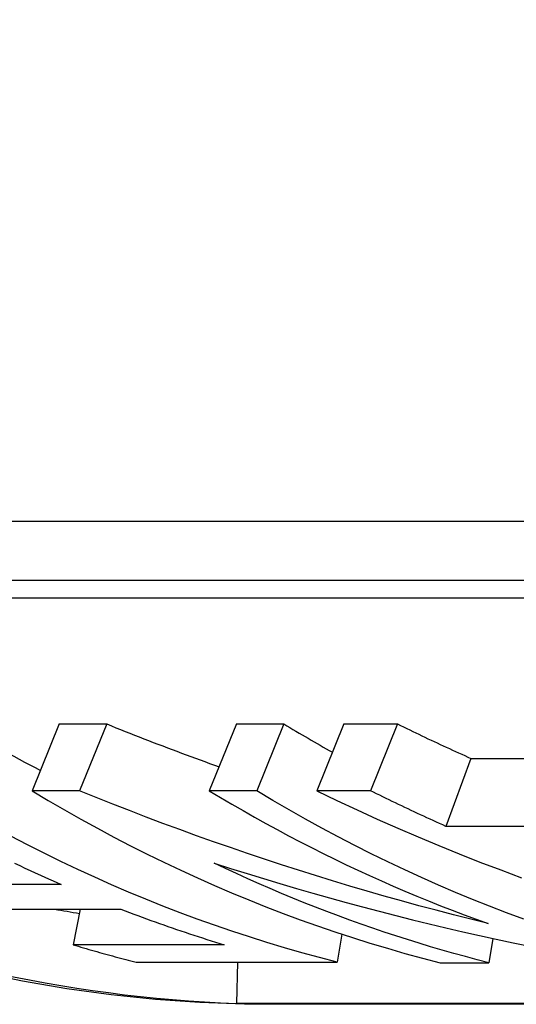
# Model space of a CAD drawing. Header units: millimetres. Extents: x -48 to 3548, y -17 to 396.
# Tile 16 of 26: x 208.19 to 211.53, y 348.95 to 355.56. Entities that reach past the tile are written whole.
import ezdxf

# ---------------------------------------------------------------- set-up
doc = ezdxf.new("R2010")
doc.units = ezdxf.units.MM
doc.layers.add('DETAIL', color=2, linetype='Continuous')

msp = doc.modelspace()

# ---------------------------------------------------------------- linework, layer by layer
at = {"layer": 'DETAIL'}
for p, q in [((203.293, 352.1939), (215.3389, 352.1939)), ((203.0429, 351.7979), (215.0889, 351.7979)), ((203.2802, 351.6789), (215.1171, 351.6789)), ((208.4593, 350.8323), (208.2768, 350.3847)), ((208.4593, 350.8323), (208.7774, 350.8323)), ((208.7774, 350.8323), (208.5949, 350.3847)), ((209.6488, 350.8323), (209.4662, 350.3847)), ((209.6488, 350.8323), (209.9669, 350.8323)), ((209.9669, 350.8323), (209.7844, 350.3847)), ((210.3691, 350.8323), (210.1866, 350.3847)), ((210.3691, 350.8323), (210.7294, 350.8323)), ((210.7294, 350.8323), (210.5469, 350.3847)), ((211.2215, 350.6015), (211.0542, 350.1452)), ((211.2215, 350.6015), (211.6319, 350.6015)), ((208.5949, 350.3847), (208.2768, 350.3847)), ((209.7844, 350.3847), (209.4662, 350.3847)), ((210.5469, 350.3847), (210.1866, 350.3847)), ((211.8586, 350.1452), (211.0542, 350.1452)), ((208.4727, 349.7546), (207.7105, 349.7546)), ((208.1105, 349.5897), (208.8727, 349.5897)), ((208.6005, 349.5897), (208.552, 349.351)), ((210.3562, 349.4215), (210.3243, 349.2334)), ((211.3697, 349.3928), (211.3423, 349.2303)), ((209.5658, 349.351), (208.552, 349.351)), ((208.9756, 349.2334), (210.3243, 349.2334)), ((209.6559, 349.2334), (209.6487, 348.9558)), ((211.0156, 349.2303), (211.3423, 349.2303)), ((221.4506, 348.9558), (209.6487, 348.9558)), ((221.4531, 348.951), (209.7016, 348.951))]:
    msp.add_line(p, q, dxfattribs=at)
at = {"layer": 'DETAIL', "flags": 128}
for points in [[(208.7774, 350.8323), (208.8086, 350.8197), (208.8398, 350.8072), (208.8711, 350.7947), (208.9023, 350.7823), (208.9336, 350.7699), (208.9649, 350.7576), (208.9962, 350.7454), (209.0275, 350.7332), (209.0589, 350.721), (209.0903, 350.7089), (209.1217, 350.6969), (209.1531, 350.6849), (209.1845, 350.673), (209.216, 350.6611), (209.2475, 350.6493), (209.279, 350.6375), (209.3105, 350.6258), (209.3421, 350.6142), (209.3736, 350.6026), (209.4052, 350.591), (209.4368, 350.5795), (209.4684, 350.5681), (209.5001, 350.5567), (209.5318, 350.5454)], [(210.7294, 350.8323), (210.7498, 350.8223), (210.7701, 350.8123), (210.7905, 350.8024), (210.8109, 350.7925), (210.8313, 350.7826), (210.8517, 350.7727), (210.8722, 350.7629), (210.8926, 350.7532), (210.9131, 350.7434), (210.9335, 350.7337), (210.954, 350.7241), (210.9745, 350.7144), (210.995, 350.7048), (211.0156, 350.6952), (211.0361, 350.6857), (211.0566, 350.6762), (211.0772, 350.6668), (211.0978, 350.6573), (211.1184, 350.6479), (211.139, 350.6386), (211.1596, 350.6293), (211.1802, 350.62), (211.2009, 350.6107), (211.2215, 350.6015)], [(208.2768, 350.3847), (208.3854, 350.3196), (208.4947, 350.2559), (208.6045, 350.1936), (208.7148, 350.1328), (208.8257, 350.0735), (208.9371, 350.0156), (209.049, 349.9592), (209.1614, 349.9042), (209.2742, 349.8508), (209.3876, 349.7988), (209.5013, 349.7483), (209.6156, 349.6993), (209.7302, 349.6518), (209.8453, 349.6059), (209.9607, 349.5614), (210.0766, 349.5185), (210.1928, 349.477), (210.3093, 349.4372), (210.4263, 349.3988), (210.5435, 349.362), (210.6611, 349.3267), (210.7789, 349.293), (210.8971, 349.2609), (211.0156, 349.2303)], [(211.3372, 349.4928), (211.2206, 349.5217), (211.104, 349.5513), (210.9877, 349.5817), (210.8716, 349.6128), (210.7556, 349.6446), (210.6399, 349.6771), (210.5243, 349.7104), (210.4089, 349.7444), (210.2938, 349.7791), (210.1789, 349.8145), (210.0642, 349.8507), (209.9497, 349.8875), (209.8354, 349.9251), (209.7214, 349.9634), (209.6076, 350.0024), (209.4941, 350.0421), (209.3808, 350.0825), (209.2677, 350.1236), (209.1549, 350.1654), (209.0424, 350.2078), (208.9301, 350.251), (208.8181, 350.2949), (208.7064, 350.3395), (208.5949, 350.3847)], [(209.4662, 350.3847), (209.5414, 350.3395), (209.6168, 350.2949), (209.6925, 350.251), (209.7685, 350.2079), (209.8447, 350.1654), (209.9212, 350.1236), (209.998, 350.0825), (210.075, 350.0421), (210.1522, 350.0024), (210.2297, 349.9634), (210.3074, 349.9251), (210.3854, 349.8876), (210.4635, 349.8507), (210.5419, 349.8146), (210.6206, 349.7791), (210.6994, 349.7444), (210.7784, 349.7104), (210.8577, 349.6771), (210.9371, 349.6446), (211.0168, 349.6128), (211.0966, 349.5817), (211.1766, 349.5513), (211.2569, 349.5217), (211.3372, 349.4928)], [(211.576, 349.5214), (211.4607, 349.5643), (211.3458, 349.6086), (211.2313, 349.6545), (211.1172, 349.7018), (211.0035, 349.7507), (210.8902, 349.801), (210.7774, 349.8528), (210.665, 349.9061), (210.5531, 349.9609), (210.4417, 350.0171), (210.3309, 350.0747), (210.2205, 350.1339), (210.1106, 350.1944), (210.0013, 350.2564), (209.8926, 350.3199), (209.7844, 350.3847)], [(210.1866, 350.3847), (210.3216, 350.3199), (210.4573, 350.2564), (210.5935, 350.1944), (210.7302, 350.1338), (210.8674, 350.0747), (211.0052, 350.017), (211.1435, 349.9608), (211.2822, 349.906), (211.4215, 349.8527), (211.5612, 349.8009)], [(211.0542, 350.1452), (211.0329, 350.1547), (211.0116, 350.1643), (210.9903, 350.174), (210.9691, 350.1836), (210.9478, 350.1934), (210.9266, 350.2031), (210.9054, 350.2129), (210.8842, 350.2227), (210.863, 350.2326), (210.8418, 350.2425), (210.8207, 350.2524), (210.7995, 350.2623), (210.7784, 350.2723), (210.7573, 350.2824), (210.7362, 350.2925), (210.7151, 350.3026), (210.694, 350.3127), (210.673, 350.3229), (210.6519, 350.3331), (210.6309, 350.3434), (210.6099, 350.3536), (210.5889, 350.364), (210.5679, 350.3743), (210.5469, 350.3847)], [(210.3243, 349.2334), (210.2059, 349.2642), (210.0878, 349.2965), (209.9699, 349.3304), (209.8524, 349.3658), (209.7352, 349.4028), (209.6183, 349.4413), (209.5018, 349.4813), (209.3856, 349.5229), (209.2698, 349.566), (209.1544, 349.6106), (209.0394, 349.6567), (208.9248, 349.7044), (208.8106, 349.7535), (208.6968, 349.8042), (208.5836, 349.8563), (208.4707, 349.9099), (208.3584, 349.965), (208.2466, 350.0216), (208.1352, 350.0796)], [(208.159, 349.8986), (208.1937, 349.882), (208.2284, 349.8656), (208.2632, 349.8493), (208.298, 349.8332), (208.3329, 349.8172), (208.3678, 349.8014), (208.4027, 349.7856), (208.4377, 349.7701), (208.4727, 349.7546)], [(211.3423, 349.2303), (211.2638, 349.2504), (211.1854, 349.2712), (211.1071, 349.2926), (211.029, 349.3148), (210.951, 349.3376), (210.8732, 349.3611), (210.7955, 349.3852), (210.7179, 349.4101), (210.6405, 349.4356), (210.5632, 349.4618), (210.4861, 349.4887), (210.4091, 349.5162), (210.3323, 349.5445), (210.2557, 349.5733), (210.1792, 349.6029), (210.1029, 349.6331), (210.0268, 349.664), (209.9509, 349.6955), (209.8752, 349.7277), (209.7996, 349.7606), (209.7243, 349.7941), (209.6491, 349.8283), (209.5741, 349.8631), (209.4994, 349.8986)], [(209.4994, 349.8986), (209.6092, 349.8634), (209.7193, 349.8288), (209.8295, 349.7948), (209.94, 349.7615), (210.0506, 349.7288), (210.1614, 349.6968), (210.2724, 349.6654), (210.3836, 349.6347), (210.495, 349.6046), (210.6065, 349.5752), (210.7182, 349.5465), (210.8301, 349.5184), (210.9421, 349.491), (211.0543, 349.4642), (211.1667, 349.4382), (211.2791, 349.4127), (211.3918, 349.388), (211.5046, 349.3639), (211.6175, 349.3405)], [(208.8727, 349.5897), (208.9013, 349.5786), (208.9299, 349.5677), (208.9586, 349.5569), (208.9873, 349.5461), (209.016, 349.5355), (209.0448, 349.5249), (209.0735, 349.5144), (209.1023, 349.5041), (209.1311, 349.4938), (209.1599, 349.4836), (209.1888, 349.4735), (209.2177, 349.4635), (209.2466, 349.4536), (209.2755, 349.4438), (209.3044, 349.4341), (209.3334, 349.4245), (209.3624, 349.415), (209.3914, 349.4056), (209.4204, 349.3962), (209.4494, 349.387), (209.4785, 349.3778), (209.5076, 349.3688), (209.5367, 349.3598), (209.5658, 349.351)], [(208.552, 349.351), (208.5696, 349.3457), (208.5872, 349.3404), (208.6048, 349.3352), (208.6224, 349.33), (208.64, 349.3248), (208.6576, 349.3197), (208.6752, 349.3146), (208.6928, 349.3096), (208.7104, 349.3046), (208.7281, 349.2996), (208.7457, 349.2946), (208.7634, 349.2897), (208.781, 349.2848), (208.7987, 349.28), (208.8163, 349.2752), (208.834, 349.2704), (208.8517, 349.2657), (208.8694, 349.261), (208.8871, 349.2563), (208.9048, 349.2516), (208.9225, 349.247), (208.9402, 349.2425), (208.9579, 349.2379), (208.9756, 349.2334)], [(209.7016, 348.951), (209.4027, 348.9622), (209.1043, 348.9835), (208.8065, 349.0145), (208.5094, 349.0554), (208.2134, 349.106), (207.9185, 349.1662)]]:
    msp.add_lwpolyline(points, dxfattribs=at)
at = {"layer": 'DETAIL'}
for centre, major_axis, start_param, end_param in [((222.8077, 362.649), (0, -13.75), 3.141593, 6.160154), ((210.0025, 362.649), (0, -13.7), 5.640916, 6.251651), ((212.5994, 362.649), (0, -13.2), 5.820139, 5.877499), ((214.7858, 362.649), (0, -13.2), 5.821271, 5.854576), ((210.0025, 362.649), (0, -13.2), 6.137058, 6.152617)]:
    msp.add_ellipse(centre, major_axis=major_axis, ratio=0.819152, start_param=start_param, end_param=end_param, dxfattribs=at)

doc.saveas('drawing.dxf')
